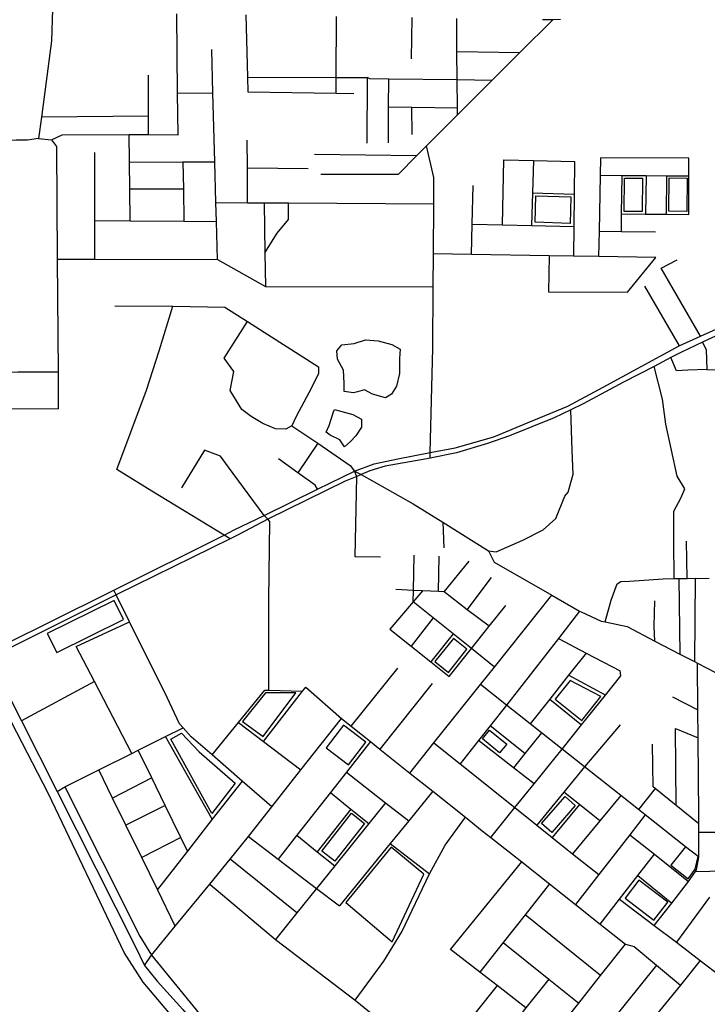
# Model space of a CAD drawing. Header units: millimetres. Extents: x 664923 to 767831, y 3118803 to 3207600.
# Tile 20 of 256: x 695628 to 696672, y 3147966 to 3149460. Entities that reach past the tile are written whole.
import ezdxf

# ---------------------------------------------------------------- set-up
doc = ezdxf.new("R2010")
doc.units = ezdxf.units.MM
for name, color, linetype in [('parks', 8, 'Continuous'), ('roads_2', 2, 'Continuous'), ('roads_3', 3, 'Continuous'), ('water', 7, 'Continuous')]:
    doc.layers.add(name, color=color, linetype=linetype)

msp = doc.modelspace()

# ---------------------------------------------------------------- linework, layer by layer
at = {"layer": 'parks'}
for points in [[(696545.65, 3149168.95), (696546.14, 3149219.55), (696573.35, 3149219.29), (696572.86, 3149168.69), (696545.65, 3149168.95)], [(696613.59, 3149169.27), (696614.07, 3149219.86), (696641.28, 3149219.61), (696640.8, 3149169.02), (696613.59, 3149169.27)], [(696411.8, 3149192.92), (696464.94, 3149191.1), (696463.54, 3149150.76), (696410.4, 3149152.58), (696411.8, 3149192.92)], [(695670.13, 3148528.38), (695684.51, 3148499.62), (695785.8, 3148549.78), (695771.42, 3148578.53), (695670.13, 3148528.38)], [(696258.37, 3148485.84), (696278.91, 3148469.56), (696306.96, 3148504.59), (696286.42, 3148520.87), (696258.37, 3148485.84)], [(696463.68, 3148457.36), (696440.92, 3148428.77), (696481.66, 3148396.67), (696510.46, 3148432.87), (696463.68, 3148457.36)], [(695966.51, 3148394.77), (695997.63, 3148372.2), (696047.38, 3148438.63), (696001.37, 3148438.44), (695966.51, 3148394.77)], [(696093.41, 3148354.92), (696127.37, 3148329.27), (696153.63, 3148363.69), (696119.68, 3148389.34), (696093.41, 3148354.92)], [(695857.53, 3148368.22), (695873.78, 3148377.47), (695900.78, 3148349.08), (695955.45, 3148301.29), (695919.85, 3148255.26), (695857.53, 3148368.22)], [(696341.19, 3148381.68), (696367.35, 3148360.68), (696356.71, 3148347.56), (696330.55, 3148368.56), (696341.19, 3148381.68)], [(696420.17, 3148240.28), (696455.97, 3148280.92), (696471.54, 3148267.35), (696435.74, 3148226.7), (696420.17, 3148240.28)], [(696086.76, 3148198.35), (696131.99, 3148255.68), (696151.58, 3148240.39), (696106.35, 3148183.07), (696086.76, 3148198.35)], [(696123.02, 3148120.14), (696193.64, 3148060.52), (696241.82, 3148163.29), (696191.82, 3148204.2), (696123.02, 3148120.14)], [(696638.95, 3148205), (696616.53, 3148176.92), (696642.64, 3148156.17), (696653.42, 3148170.74), (696657.78, 3148190.11), (696638.95, 3148205)], [(696568.03, 3148154.08), (696546.95, 3148126.65), (696590.91, 3148093.23), (696611.98, 3148120.68), (696568.03, 3148154.08)]]:
    msp.add_lwpolyline(points, close=True, dxfattribs=at)
at = {"layer": 'roads_2'}
for points in [[(696448.97, 3149460.16), (696437.16, 3149459.97), (696421.65, 3149460)], [(695604.04, 3148511.17), (695760.01, 3148588.77), (695771.25, 3148594.39), (695938.39, 3148677.97), (695953.96, 3148685.75), (695999.07, 3148707.72), (696080.32, 3148747.47), (696136.55, 3148774.93), (696166.11, 3148785.97), (696202.2, 3148793.6), (696251.28, 3148803.03), (696289.11, 3148810.29), (696348.02, 3148827.09), (696399.79, 3148848.76), (696460.04, 3148873.5), (696514.05, 3148902.22), (696629.35, 3148964.84), (696661.67, 3148979.75), (696700.07, 3148996.75)], [(696705.97, 3148989.74), (696664.36, 3148970.36), (696632.8, 3148955.64), (696616.63, 3148947.19), (696591.04, 3148933.82), (696544.88, 3148909.7), (696483.58, 3148876.9), (696464.53, 3148867.89), (696439.31, 3148855.95), (696371.85, 3148828.53), (696338.47, 3148816.84), (696291.3, 3148802.58), (696251.07, 3148794.48), (696246.1, 3148793.48), (696183.11, 3148782.32), (696159.52, 3148775.33), (696146.69, 3148769.87), (696139.86, 3148766.96), (696122.23, 3148759.48), (696004.87, 3148702.24), (695959.61, 3148678.26), (695947.63, 3148672.38), (695774.73, 3148587.37), (695763.66, 3148581.8), (695605.65, 3148502.7)], [(696136.55, 3148774.93), (696146.69, 3148769.87), (696225.47, 3148725.45), (696270.44, 3148697.34), (696339.75, 3148654.02), (696348.37, 3148636.9), (696435.84, 3148586.8), (696478.13, 3148562.59), (696480.64, 3148561.15), (696510.57, 3148547.21), (696516.66, 3148545.98), (696550.35, 3148539.22), (696592.29, 3148517.1), (696630.23, 3148497.11), (696652.31, 3148486), (696657.07, 3148483.62), (696684.18, 3148469.5)]]:
    msp.add_lwpolyline(points, dxfattribs=at)
at = {"layer": 'roads_3'}
for points in [[(696839.96, 3147136.11), (696459.9, 3147396.3), (696379.34, 3147456.42), (696356.16, 3147475.19), (696211.92, 3147579.42), (696110.8, 3147656.81), (696062.21, 3147704.89), (695999.25, 3147777.28), (695865.81, 3147940.38), (695815.39, 3147999.6), (695786.87, 3148044.57), (695672.15, 3148284.95), (695567, 3148486.88), (695394.32, 3148830.49), (695224.21, 3149163.35), (695207.65, 3149172.96), (695001.16, 3149270.1), (694945.99, 3149303.18), (694929.48, 3149318.9), (694920.81, 3149345.29), (694874.07, 3149486.75)], [(695678.16, 3149475.22), (695676.64, 3149427.94), (695661.31, 3149312.31), (695656.96, 3149279.52)], [(695676.31, 3149277.62), (695692.48, 3149285.19), (695794.17, 3149285.8), (695823.94, 3149285.64), (695868.54, 3149285.39), (695867.87, 3149348.49), (695866.58, 3149469)], [(695971.32, 3149467.27), (695974, 3149372.83), (695974.64, 3149350.27)], [(696108.36, 3149348.41), (696108.46, 3149372.46), (696108.88, 3149464.99)], [(696222.79, 3149400.78), (696223.67, 3149463.11)], [(696292.59, 3149315.59), (696292.53, 3149326.07), (696292.23, 3149368.62), (696291.94, 3149411.59), (696291.59, 3149461.98)], [(696245.5, 3149268.57), (696292.59, 3149315.59), (696344.99, 3149367.92), (696387.57, 3149410.44), (696437.16, 3149459.97)], [(695928.29, 3149096.09), (695926.72, 3149153.62), (695925.93, 3149182.45), (695924.24, 3149244.44), (695921.38, 3149349.09), (695919.6, 3149414.55)], [(696291.94, 3149411.59), (696387.57, 3149410.44)], [(695823.94, 3149285.64), (695823.91, 3149313.47), (695823.85, 3149375.77)], [(695974, 3149372.83), (696108.46, 3149372.46), (696156.31, 3149372.25)], [(696155.55, 3149272.5), (696156.31, 3149372.25)], [(696344.99, 3149367.92), (696292.23, 3149368.62), (696188.29, 3149369.94), (696159.42, 3149370.32), (696156.31, 3149372.25)], [(696187.94, 3149272.98), (696188.14, 3149327.61), (696188.29, 3149369.94)], [(695867.87, 3149348.49), (695921.38, 3149349.09)], [(695974.64, 3149350.27), (696108.36, 3149348.41), (696135.16, 3149348.04)], [(696188.14, 3149327.61), (696223.62, 3149327.08), (696292.53, 3149326.07)], [(696224.08, 3149285.51), (696223.62, 3149327.08)], [(695823.91, 3149313.47), (695661.31, 3149312.31)], [(695796.09, 3149154.73), (695795.39, 3149202.58), (695794.79, 3149243.92), (695794.17, 3149285.8)], [(695656.96, 3149279.52), (695640.06, 3149277.06), (695622.97, 3149276.91), (695274.31, 3149273.71), (695248.75, 3149265.13), (695218.44, 3149246.4), (695213.76, 3149240.32), (695209.34, 3149234.56), (695205.13, 3149224.42), (695223.16, 3149192.35), (695231.34, 3149177.26), (695234.2, 3149169.65)], [(695656.96, 3149279.52), (695676.31, 3149277.62), (695683.82, 3149267.73), (695685.1, 3149096.39), (695686.38, 3148925.07), (695686.8, 3148869.27)], [(695974.14, 3149182.19), (695973.73, 3149234.95), (695973.39, 3149277.35)], [(696085.52, 3149225.63), (696203.36, 3149225.42), (696230.71, 3149253.43), (696245.5, 3149268.57)], [(696251.07, 3148794.48), (696251.28, 3148803.03), (696255.06, 3148961.46), (696255.97, 3149054.77), (696256.29, 3149104.59), (696256.77, 3149180.66), (696257.03, 3149220.43), (696245.5, 3149268.57)], [(695742.08, 3149096.32), (695742.2, 3149155.18), (695742.41, 3149258.55)], [(696230.71, 3149253.43), (696075.73, 3149255.39)], [(695794.79, 3149243.92), (695876.06, 3149244.25), (695924.24, 3149244.44)], [(695876.06, 3149244.25), (695876.75, 3149202.85), (695877.57, 3149154.03)], [(696360.91, 3149148.8), (696363.22, 3149247.09)], [(696363.22, 3149247.09), (696407.91, 3149246.05), (696470.51, 3149244.6)], [(696407.91, 3149246.05), (696406.53, 3149197.34), (696405.12, 3149147.75)], [(696470.51, 3149244.6), (696470, 3149195.45), (696469.49, 3149146.22), (696469.02, 3149101.28)], [(696507.33, 3149100.68), (696508.1, 3149138.97), (696509.79, 3149223.33), (696510.32, 3149250.13)], [(696643.91, 3149249.86), (696510.32, 3149250.13)], [(696643.71, 3149164.38), (696643.84, 3149222.31), (696643.91, 3149249.86)], [(695973.73, 3149234.95), (696066.25, 3149234.03)], [(696643.84, 3149222.31), (696610.32, 3149222.56), (696578.88, 3149222.8), (696542.52, 3149223.08), (696509.79, 3149223.33)], [(696541.45, 3149138.57), (696541.79, 3149165.4), (696542.52, 3149223.08)], [(696578.88, 3149222.8), (696578.2, 3149165.04)], [(696609.92, 3149164.72), (696610.32, 3149222.56)], [(696313.72, 3149103.7), (696314.89, 3149149.9), (696316.38, 3149208.4)], [(695876.75, 3149202.85), (695795.39, 3149202.58)], [(696406.53, 3149197.34), (696470, 3149195.45)], [(695925.93, 3149182.45), (695974.14, 3149182.19), (695999.06, 3149182.05), (696036.21, 3149181.85), (696256.77, 3149180.66)], [(695999.06, 3149182.05), (696000.31, 3149106.2), (696001.16, 3149054.88)], [(696000.31, 3149106.2), (696018.87, 3149136.03), (696036.42, 3149156.52), (696036.21, 3149181.85)], [(696541.79, 3149165.4), (696578.2, 3149165.04), (696609.92, 3149164.72), (696643.71, 3149164.38)], [(695742.2, 3149155.18), (695796.09, 3149154.73), (695877.57, 3149154.03), (695926.72, 3149153.62)], [(696314.89, 3149149.9), (696360.91, 3149148.8), (696405.12, 3149147.75), (696469.49, 3149146.22)], [(696508.1, 3149138.97), (696541.45, 3149138.57), (696593.42, 3149137.95)], [(696593.79, 3149099.34), (696507.33, 3149100.68), (696469.02, 3149101.28), (696431.66, 3149101.86), (696313.72, 3149103.7), (696256.29, 3149104.59)], [(695685.1, 3149096.39), (695742.08, 3149096.32), (695928.29, 3149096.09), (696001.16, 3149054.88), (696255.97, 3149054.77)], [(696431.66, 3149101.86), (696430.63, 3149046.84)], [(696430.63, 3149046.84), (696550.65, 3149046.66), (696593.79, 3149099.34)], [(696661.67, 3148979.75), (696601.99, 3149082.82), (696626.14, 3149095.35)], [(696576.73, 3149055.67), (696629.35, 3148964.84)], [(695772.44, 3149025.92), (695860.61, 3149025.08), (695939.7, 3149023.91), (695973.78, 3149002.2), (695980.93, 3148997.67), (696081.57, 3148933.38), (696081.54, 3148923.18), (696071.08, 3148901.08), (696047.83, 3148857.99), (696041.29, 3148843.85)], [(695947.63, 3148672.38), (695938.39, 3148677.97), (695828.55, 3148744.52), (695775.6, 3148777.49), (695820.77, 3148897.88), (695840.08, 3148957.44), (695860.61, 3149025.08)], [(696041.29, 3148843.85), (696031.96, 3148838.49), (696016.29, 3148839.2), (695997.01, 3148847.33), (695979.64, 3148857.63), (695965.35, 3148868.54), (695947.85, 3148897.48), (695952.98, 3148926.04), (695938.53, 3148946.18), (695973.78, 3149002.2)], [(696664.36, 3148970.36), (696670.28, 3148959.09), (696671.4, 3148929.33), (696742.55, 3148927.79)], [(696671.4, 3148929.33), (696642.29, 3148927.97), (696624.97, 3148927.06), (696616.63, 3148947.19)], [(695686.38, 3148925.07), (695625.32, 3148924.91), (695454.46, 3148924.48)], [(696621.81, 3148611.72), (696621.3, 3148668.46), (696620.96, 3148714.05), (696631.54, 3148733.77), (696637.85, 3148748.2), (696626.18, 3148767.12), (696608.71, 3148846.27), (696603.72, 3148883.97), (696591.04, 3148933.82)], [(695405.06, 3148834.46), (695422.29, 3148843.33), (695475.45, 3148869.83), (695482.67, 3148869.82), (695686.8, 3148869.27)], [(696339.75, 3148654.02), (696351.59, 3148652.24), (696392.03, 3148670.11), (696422.63, 3148685.67), (696442.1, 3148702.88), (696455.42, 3148736.86), (696460.87, 3148743.1), (696468.13, 3148770.24), (696466.91, 3148806.45), (696464.53, 3148867.89)], [(696041.29, 3148843.85), (696080.6, 3148817.19), (696129.69, 3148783.58), (696136.55, 3148774.93)], [(695999.07, 3148707.72), (695945.1, 3148780.7), (695933.02, 3148797.81), (695908.52, 3148806.63), (695873.9, 3148749.32)], [(696080.6, 3148817.19), (696050.42, 3148772.53)], [(696080.32, 3148747.47), (696076.44, 3148753.66), (696050.42, 3148772.53), (696021.25, 3148793.7)], [(696175.62, 3148644.55), (696137.52, 3148645.07), (696139.86, 3148766.96), (696136.55, 3148774.93)], [(696006.48, 3148442.36), (696006.58, 3148579.83), (696008.07, 3148698.26), (696004.87, 3148702.24), (695999.07, 3148707.72)], [(696270.44, 3148697.34), (696271.86, 3148658.27)], [(696641.22, 3148611.97), (696640.06, 3148668.55)], [(696225.26, 3148576.62), (696225.68, 3148593.95), (696226.99, 3148647.44)], [(696263.71, 3148592.03), (696265.02, 3148645.89)], [(696272.23, 3148591.6), (696310.55, 3148638.5)], [(696307.63, 3148564.63), (696344.33, 3148613.49)], [(696516.66, 3148545.98), (696526, 3148578.93), (696535.19, 3148603.83), (696540.8, 3148607.62), (696553.88, 3148608.05), (696604.89, 3148611.5), (696621.81, 3148611.72), (696628.79, 3148611.8), (696641.22, 3148611.97), (696653.47, 3148612.43), (696657.03, 3148612.16), (696674.92, 3148612.46)], [(696628.79, 3148611.8), (696630.23, 3148497.11)], [(696653.47, 3148612.43), (696652.31, 3148486)], [(696340.78, 3148539.38), (696307.63, 3148564.63), (696272.23, 3148591.6), (696263.71, 3148592.03), (696239.34, 3148593.26), (696225.68, 3148593.95), (696199.14, 3148595.28)], [(696010.81, 3148265.48), (695965.82, 3148304.56), (695920.14, 3148344.25), (695888.56, 3148371.68), (695876.21, 3148385.26), (695870.82, 3148391.2), (695851.97, 3148431.48), (695795.03, 3148546.41), (695774.73, 3148587.37), (695771.25, 3148594.39)], [(696239.34, 3148593.26), (696225.26, 3148576.62), (696190.02, 3148535)], [(696220.52, 3148316.68), (696256.95, 3148362.37), (696327.6, 3148451), (696348.72, 3148477.5), (696435.84, 3148586.8)], [(696348.72, 3148477.5), (696313.79, 3148505.54), (696286.12, 3148527.76), (696255.8, 3148552.09), (696225.26, 3148576.62)], [(696280.11, 3148463.31), (696313.79, 3148505.54), (696340.78, 3148539.38), (696366.1, 3148571.13)], [(696592.29, 3148517.1), (696591.08, 3148539.82), (696592.41, 3148577.83)], [(696255.8, 3148552.09), (696222.4, 3148509.24)], [(696478.13, 3148562.59), (696445.78, 3148520.89), (696367.25, 3148419.67), (696342.3, 3148388.23), (696324.67, 3148366.02), (696296.66, 3148330.72)], [(695714.03, 3148508.83), (695795.03, 3148546.41)], [(696190.02, 3148535), (696222.4, 3148509.24), (696252.29, 3148485.45), (696280.11, 3148463.31)], [(696286.12, 3148527.76), (696252.29, 3148485.45)], [(696445.78, 3148520.89), (696488.03, 3148498.77), (696539.37, 3148471.9)], [(695798.27, 3148346.34), (695741.61, 3148455.64), (695714.03, 3148508.83)], [(695581.58, 3148492.89), (695631.08, 3148395.8), (695685.32, 3148288.63), (695802.77, 3148054.94), (695817.4, 3148024.81), (695837.03, 3148000.89), (695875.74, 3147957.71), (695973.48, 3147838.02), (696047.75, 3147749.38), (696076.9, 3147714.97), (696122.08, 3147668.72), (696221.71, 3147588.39), (696378.32, 3147472.31), (696412.69, 3147451.64), (696451.96, 3147424.62), (696469.94, 3147413.42)], [(696488.03, 3148498.77), (696461.42, 3148465.03), (696432.69, 3148428.61), (696403.22, 3148391.25)], [(696131.43, 3148387.63), (696202.23, 3148475.89)], [(696591.46, 3148085.29), (696617.82, 3148119.23), (696643.3, 3148152.06), (696654.04, 3148167.53), (696655.65, 3148169.87), (696658.97, 3148189.18), (696658.94, 3148227.11), (696658.93, 3148239.64), (696658.92, 3148252.45), (696657.98, 3148370.39), (696657.64, 3148412.52), (696657.07, 3148483.62)], [(696343.41, 3148218.86), (696379.89, 3148264.22), (696408.86, 3148300.23), (696451.44, 3148353.14), (696481.04, 3148389.95), (696517.32, 3148435.04), (696540.87, 3148464.31), (696539.37, 3148471.9)], [(696517.32, 3148435.04), (696461.42, 3148465.03)], [(695741.61, 3148455.64), (695631.08, 3148395.8)], [(695998.13, 3148364.54), (696057.57, 3148441.2), (696062.28, 3148447.28)], [(696062.28, 3148447.28), (696116.69, 3148399.36), (696131.43, 3148387.63), (696160.54, 3148364.44), (696174.69, 3148353.17), (696220.52, 3148316.68), (696255.19, 3148289.07), (696304.79, 3148249.57), (696330.39, 3148229.18), (696343.41, 3148218.86), (696390.11, 3148181.87), (696432.29, 3148148.45), (696471.81, 3148117.15), (696509.13, 3148087.58), (696547.7, 3148057.03)], [(696254.3, 3148452.81), (696174.69, 3148353.17)], [(696658.97, 3148189.18), (696657.78, 3148190.11), (696638.95, 3148205), (696577.75, 3148253.35), (696567.34, 3148261.58), (696540.52, 3148282.77), (696485.58, 3148326.17), (696451.44, 3148353.14), (696420.22, 3148377.82), (696403.22, 3148391.25), (696367.25, 3148419.67), (696327.6, 3148451)], [(695920.14, 3148344.25), (695960.22, 3148393.33), (696000.35, 3148442.5)], [(696000.35, 3148442.5), (696006.48, 3148442.36), (696057.57, 3148441.2)], [(696619.01, 3148432.27), (696657.64, 3148412.52)], [(696432.69, 3148428.61), (696481.04, 3148389.95)], [(695817.4, 3148024.81), (695828.3, 3148040.52), (695864.32, 3148084.34), (695916.65, 3148148.04), (695947.76, 3148185.88), (695975.39, 3148220.67), (696010.81, 3148265.48), (696055, 3148321.35), (696116.69, 3148399.36)], [(695960.22, 3148393.33), (695998.13, 3148364.54), (696055, 3148321.35)], [(696394.92, 3148346.43), (696342.3, 3148388.23)], [(696539.41, 3148390.08), (696485.58, 3148326.17), (696454.03, 3148287.57), (696413.2, 3148237.61)], [(695685.32, 3148288.63), (695696.66, 3148295.6), (695748.22, 3148321.35), (695798.27, 3148346.34), (695808.19, 3148351.3), (695849.75, 3148372.05), (695876.21, 3148385.26)], [(695920.58, 3148246.64), (695849.75, 3148372.05)], [(696420.22, 3148377.82), (696394.92, 3148346.43), (696377.47, 3148324.75)], [(696624.66, 3148267.3), (696623.36, 3148384.24), (696657.98, 3148370.39)], [(696160.54, 3148364.44), (696124.24, 3148318.23), (696099.82, 3148287.13), (696048.96, 3148222.36), (696020.53, 3148186.17)], [(696256.95, 3148362.37), (696296.66, 3148330.72), (696379.89, 3148264.22), (696413.2, 3148237.61), (696436.56, 3148218.94), (696467.41, 3148194.3), (696507.13, 3148162.56)], [(696408.86, 3148300.23), (696377.47, 3148324.75), (696324.67, 3148366.02)], [(696658.93, 3148239.64), (696624.66, 3148267.3), (696592.8, 3148293.03), (696589.59, 3148295.62), (696588.65, 3148360.5)], [(695882.86, 3148198.37), (695872.87, 3148218.83), (695849.23, 3148267.25), (695828.7, 3148309.29), (695808.19, 3148351.3)], [(695864.32, 3148084.34), (695837.14, 3148139.83), (695813.35, 3148188.38), (695789.33, 3148237.42), (695769.11, 3148278.72), (695748.22, 3148321.35)], [(696124.24, 3148318.23), (696183.62, 3148271.67), (696218.66, 3148244.21)], [(695828.7, 3148309.29), (695769.11, 3148278.72)], [(695965.82, 3148304.56), (695920.58, 3148246.64), (695882.86, 3148198.37), (695837.14, 3148139.83)], [(695696.66, 3148295.6), (695810.61, 3148069.11), (695828.3, 3148040.52)], [(696099.82, 3148287.13), (696131.06, 3148261.95), (696158.18, 3148240.08)], [(696255.19, 3148289.07), (696218.66, 3148244.21), (696190.56, 3148209.68), (696113.54, 3148115.08)], [(696508.84, 3148244.43), (696477.9, 3148268.78), (696454.03, 3148287.57)], [(696540.52, 3148282.77), (696508.84, 3148244.43), (696467.41, 3148194.3)], [(696592.8, 3148293.03), (696567.34, 3148261.58)], [(695849.23, 3148267.25), (695789.33, 3148237.42)], [(696183.62, 3148271.67), (696158.18, 3148240.08), (696106.38, 3148175.78), (696078.85, 3148141.59), (696049.04, 3148104.57), (696016.39, 3148064.05)], [(696477.9, 3148268.78), (696436.56, 3148218.94)], [(696131.06, 3148261.95), (696079.75, 3148197.38)], [(696577.75, 3148253.35), (696554.29, 3148223.19), (696507.13, 3148162.56), (696471.81, 3148117.15)], [(696137.52, 3147971.94), (696181.05, 3148031.16), (696208.47, 3148075.97), (696250.03, 3148163.53), (696274.11, 3148207.12), (696304.79, 3148249.57)], [(696048.96, 3148222.36), (696079.75, 3148197.38), (696106.38, 3148175.78)], [(696554.29, 3148223.19), (696591.5, 3148193.45), (696643.3, 3148152.06)], [(696658.94, 3148227.11), (696741.81, 3148226.83), (696825.29, 3148226.54)], [(695872.87, 3148218.83), (695813.35, 3148188.38)], [(695975.39, 3148220.67), (696020.53, 3148186.17), (696078.85, 3148141.59), (696113.54, 3148115.08)], [(696190.56, 3148209.68), (696250.03, 3148163.53)], [(696509.13, 3148087.58), (696538.64, 3148125.5), (696566.53, 3148161.36), (696591.5, 3148193.45)], [(696049.04, 3148104.57), (695947.76, 3148185.88)], [(696282.22, 3148049.17), (696390.11, 3148181.87)], [(696654.04, 3148167.53), (696741.6, 3148169.27), (696799.22, 3148170.43)], [(695916.65, 3148148.04), (696016.39, 3148064.05), (696137.52, 3147971.94), (696186.43, 3147932.16), (696222.56, 3147902.78), (696257.48, 3147874.38), (696300.69, 3147839.24), (696346.03, 3147802.37)], [(696432.29, 3148148.45), (696395.25, 3148101.56), (696362.18, 3148059.71), (696326.64, 3148014.72)], [(696566.53, 3148161.36), (696617.82, 3148119.23)], [(696538.64, 3148125.5), (696591.46, 3148085.29), (696624.89, 3148059.85), (696661.27, 3148032.16), (696682.49, 3148016.02), (696714.9, 3147991.36)], [(696675.11, 3148128.44), (696624.89, 3148059.85)], [(696509.88, 3148009.27), (696395.25, 3148101.56)], [(696309.8, 3147757.73), (696346.03, 3147802.37), (696400.01, 3147870.53), (696435.55, 3147915.41), (696476.62, 3147967.27), (696509.88, 3148009.27), (696547.7, 3148057.03)], [(696362.18, 3148059.71), (696431.21, 3148003.96), (696476.62, 3147967.27)], [(696547.7, 3148057.03), (696560.7, 3148053.54), (696594.81, 3148025.16), (696631.06, 3147994.98)], [(696396.68, 3147960.41), (696352.92, 3147994.35), (696326.64, 3148014.72), (696282.22, 3148049.17)], [(695828.3, 3148040.52), (695900.36, 3147951.97), (695970.16, 3147860.21), (695979.08, 3147849.22), (696036.9, 3147778), (696050.92, 3147762.01), (696084.61, 3147723.57), (696163.85, 3147656.98), (696257.72, 3147583.32), (696310.04, 3147542.24), (696389.41, 3147480.46), (696419.01, 3147457.09)], [(696661.27, 3148032.16), (696631.06, 3147994.98), (696594.89, 3147950.47), (696568.74, 3147918.28), (696542.91, 3147886.5), (696514.83, 3147851.96), (696478.75, 3147807.56)], [(696594.81, 3148025.16), (696478.84, 3147880.76)], [(696431.21, 3148003.96), (696396.68, 3147960.41), (696300.69, 3147839.24)], [(696352.92, 3147994.35), (696257.48, 3147874.38)]]:
    msp.add_lwpolyline(points, dxfattribs=at)
at = {"layer": 'water'}
for points in [[(696134.75, 3148893.78), (696120.6, 3148895.65), (696120.58, 3148908.34), (696119.67, 3148928.34), (696110.7, 3148944.73), (696109.52, 3148957.21), (696117.1, 3148966.37), (696135.81, 3148968.8), (696153.12, 3148973.9), (696172.48, 3148972.87), (696192.88, 3148966.87), (696205.94, 3148959.97), (696204.44, 3148945.9), (696204.82, 3148922.83), (696200.31, 3148903.72), (696192.38, 3148891.85), (696183.4, 3148885.93), (696163.78, 3148891.57), (696151.68, 3148898.29), (696140.71, 3148895.03), (696134.75, 3148893.78)], [(696093.59, 3148834.23), (696098.06, 3148843.93), (696104.68, 3148864.81), (696105.77, 3148868.68), (696133.94, 3148860.88), (696146.82, 3148853.78), (696147.02, 3148841.66), (696138.54, 3148828.44), (696130.18, 3148820.03), (696121.02, 3148812), (696113.89, 3148822.27), (696099.28, 3148829.33), (696093.59, 3148834.23)]]:
    msp.add_lwpolyline(points, close=True, dxfattribs=at)

doc.saveas('drawing.dxf')
